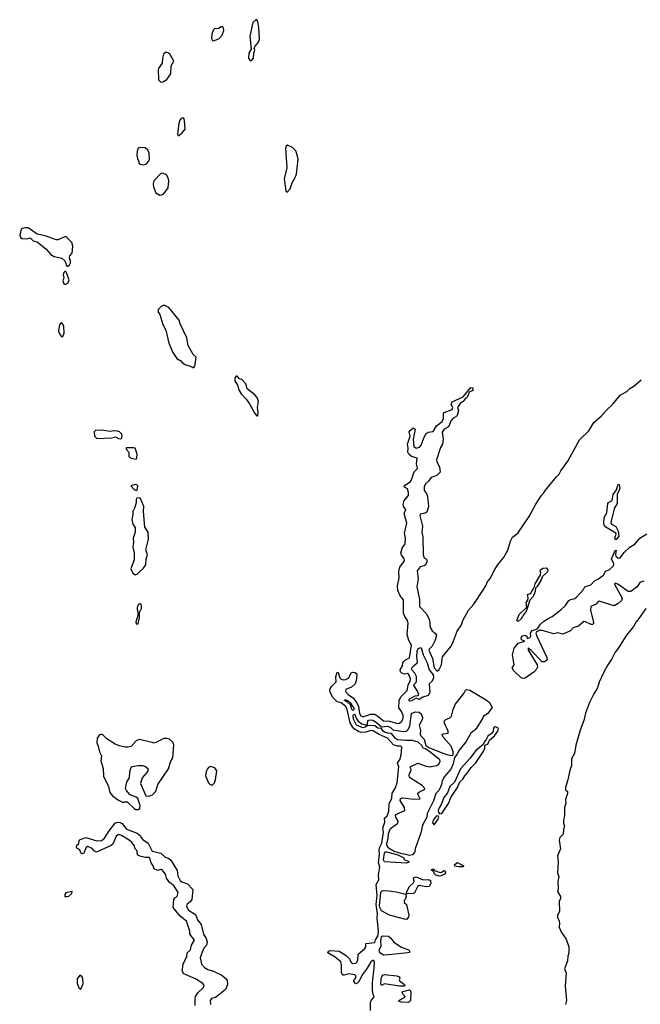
# Model space of a CAD drawing. Extents: x 1966327 to 2147849, y 395140 to 552178.
# Tile 33 of 256: x 2051098 to 2057368, y 418276 to 428222. Entities that reach past the tile are written whole.
import ezdxf

# ---------------------------------------------------------------- set-up
doc = ezdxf.new("R2010")
doc.units = 0

msp = doc.modelspace()

# ---------------------------------------------------------------- linework, layer by layer
at = {"layer": '0CON20XD'}
for points in [[(2053425, 427807.5), (2053445, 427813.3), (2053460, 427835), (2053463.3, 427885), (2053472.5, 427915), (2053467.5, 427935), (2053476.7, 427955), (2053512, 427995), (2053520.8, 428025), (2053513.8, 428145), (2053502.5, 428205), (2053495, 428220), (2053485, 428222.5), (2053454, 428195), (2053424.4, 428055), (2053437.5, 427925), (2053414.3, 427885), (2053411.2, 427835), (2053425, 427807.5)], [(2053045, 428010), (2053065, 428012.5), (2053115, 428034), (2053142, 428065), (2053159.2, 428115), (2053157, 428137), (2053148.9, 428148.9), (2053135, 428148.9), (2053105, 428132.3), (2053065, 428128.6), (2053052.5, 428117.5), (2053039.2, 428075), (2053036.4, 428036.4), (2053045, 428010)], [(2052523, 427593), (2052545, 427593.3), (2052585, 427618), (2052625, 427676.2), (2052630, 427755), (2052655.8, 427805), (2052614.2, 427874.2), (2052595, 427888.8), (2052575, 427893.8), (2052552, 427875), (2052540, 427835), (2052536.7, 427783.3), (2052503.4, 427736.6), (2052495.8, 427715), (2052500, 427615), (2052523, 427593)], [(2052705, 427051.2), (2052740.9, 427079.1), (2052770, 427115), (2052762.5, 427205), (2052755.8, 427225.8), (2052745, 427231.2), (2052730, 427225), (2052715, 427206.7), (2052704.5, 427175.5), (2052690.8, 427070.8), (2052694.2, 427054.2), (2052705, 427051.2)], [(2052345, 426757.5), (2052375, 426763.3), (2052400.7, 426789.3), (2052410, 426815), (2052405.8, 426875), (2052393.3, 426905), (2052365, 426927.5), (2052315, 426930), (2052296.4, 426923.6), (2052283.8, 426895), (2052280, 426855), (2052288.3, 426818.3), (2052302.5, 426795), (2052303, 426773), (2052313.6, 426763.6), (2052345, 426757.5)], [(2053805, 426482.5), (2053830, 426515), (2053850, 426575), (2053879.1, 426620.9), (2053893.6, 426663.6), (2053910, 426815), (2053905.8, 426845), (2053886.4, 426896.4), (2053855, 426932), (2053805, 426954), (2053788.8, 426945), (2053782, 426925), (2053797.1, 426725), (2053770, 426615), (2053787.5, 426495), (2053795, 426482.5), (2053805, 426482.5)], [(2052515, 426451.2), (2052535, 426452), (2052555, 426463.8), (2052596.9, 426525), (2052604.4, 426595), (2052598.6, 426625), (2052581.2, 426655), (2052545, 426673.3), (2052525, 426667.5), (2052454.1, 426595.9), (2052446.2, 426565), (2052448.8, 426535), (2052473.6, 426473.6), (2052515, 426451.2)], [(2051585, 425733.3), (2051600, 425745), (2051611.2, 425765), (2051611.7, 425791.7), (2051603, 425803), (2051600, 425825), (2051603, 425837), (2051626.7, 425865), (2051636.1, 425933.9), (2051625, 425973.3), (2051568.3, 426028.3), (2051555, 426030), (2051485, 426000), (2051465, 426000), (2051355, 426040), (2051275, 426056.7), (2051185, 426118.6), (2051155, 426121.2), (2051125, 426113.8), (2051113.8, 426105), (2051098, 426045), (2051105, 426022.5), (2051123.6, 426013.6), (2051165, 426007.5), (2051205, 426017.5), (2051235, 425990), (2051275, 425980), (2051365.9, 425905.9), (2051411.7, 425851.7), (2051445, 425831.2), (2051525, 425812.5), (2051552.5, 425785), (2051573.3, 425733.3), (2051585, 425733.3)], [(2051555, 425550), (2051565, 425552.5), (2051586.7, 425565), (2051598.8, 425595), (2051572.5, 425665), (2051565, 425677.5), (2051555, 425680), (2051545, 425670), (2051537.5, 425645), (2051542.5, 425615), (2051532.5, 425585), (2051541.7, 425561.7), (2051555, 425550)], [(2052855, 424706.7), (2052867.1, 424722.9), (2052880, 424815), (2052851.6, 424841.6), (2052801.2, 424931.2), (2052785, 425008.8), (2052720.2, 425150.2), (2052708.3, 425188.3), (2052605.3, 425315.3), (2052565, 425334.2), (2052546, 425334), (2052527.5, 425325), (2052501.7, 425298.3), (2052493.8, 425275), (2052514.4, 425244.4), (2052545, 425143.3), (2052573.8, 425085), (2052604.4, 424955), (2052645, 424860), (2052685, 424801.2), (2052727.5, 424775), (2052742.5, 424755), (2052775, 424736.2), (2052815, 424726), (2052855, 424706.7)], [(2051525, 425017.5), (2051535, 425022.5), (2051547.1, 425055), (2051543.8, 425125), (2051531.7, 425151.7), (2051515, 425160), (2051499.5, 425140.5), (2051490.8, 425075), (2051496.2, 425055), (2051515, 425027.5), (2051525, 425017.5)], [(2053505, 424220), (2053507.5, 424255), (2053500, 424305), (2053510, 424365), (2053496, 424405), (2053475, 424433.8), (2053396.7, 424495), (2053381.2, 424545), (2053345, 424583.3), (2053317, 424597), (2053295, 424620), (2053285, 424620), (2053270, 424605), (2053272.9, 424575), (2053299.4, 424529.4), (2053315, 424477.5), (2053335, 424442.5), (2053387.7, 424387.7), (2053420.7, 424340.7), (2053472.5, 424245), (2053495, 424220), (2053505, 424220)], [(2054261.4, 421375), (2054234.1, 421425), (2054232.1, 421455), (2054250.9, 421489.1), (2054294.6, 421535), (2054292.7, 421585), (2054305, 421631.5), (2054315, 421629.6), (2054333.6, 421573.6), (2054345, 421561.3), (2054365, 421554.9), (2054392.2, 421557.8), (2054425, 421573.2), (2054446.5, 421623.5), (2054465, 421630.7), (2054485, 421629.2), (2054499.4, 421619.4), (2054504.4, 421604.4), (2054498.7, 421545), (2054487.5, 421515), (2054450.8, 421479.2), (2054394.5, 421455.5), (2054389.6, 421435), (2054415, 421405.4), (2054469.6, 421369.6), (2054507.4, 421315), (2054520.7, 421285), (2054531.7, 421215), (2054545, 421190), (2054565, 421181.4), (2054645, 421205.5), (2054685, 421206.2), (2054718, 421188), (2054775, 421141.1), (2054835, 421137.8), (2054915, 421112.2), (2054935, 421116), (2054959.2, 421135), (2054972.9, 421165), (2054971.9, 421195), (2054955, 421234), (2054929.7, 421269.7), (2054932.3, 421345), (2054948, 421382), (2055012.7, 421445), (2055021.2, 421498.8), (2055042.9, 421545), (2055045.2, 421565), (2055036.3, 421595), (2055025, 421610.4), (2055015, 421616.3), (2054985, 421611.3), (2054960, 421620), (2054946.2, 421635), (2054942.5, 421655), (2054964.6, 421695), (2054970, 421725), (2054979.5, 421740.5), (2054995, 421754.5), (2055036.7, 421775), (2055055.4, 421905), (2055030.2, 421950.2), (2055013.3, 422013.3), (2055023.3, 422125), (2055015, 422153.1), (2054988, 422195), (2054976.8, 422226.8), (2054975, 422362), (2054941.9, 422401.9), (2054918.2, 422455), (2054914.6, 422505), (2054931.1, 422585), (2054928.6, 422648.6), (2054938.7, 422691.3), (2054986.3, 422755), (2054982.1, 422775), (2054954.1, 422815), (2054949.6, 422835), (2054962.5, 422885), (2054992.9, 422927.1), (2054996.7, 422985), (2054985.9, 423035), (2055010.3, 423135), (2054983.7, 423235), (2054998, 423275), (2054977.2, 423305), (2054973.8, 423325), (2054981.2, 423365), (2055025, 423414.5), (2055027.2, 423447.2), (2055015, 423484), (2054985, 423501.8), (2054982, 423515), (2055045, 423555.8), (2055057.4, 423575), (2055084.1, 423655), (2055115.4, 423684.6), (2055118.1, 423695), (2055105.8, 423735), (2055112.3, 423792.3), (2055055, 423810.6), (2055029.7, 423835), (2055018.5, 423855), (2055022.3, 423895), (2055017.5, 423935), (2055041.7, 424015), (2055031.5, 424058.5), (2055045.2, 424074.8), (2055075, 424100.9), (2055092.2, 424085), (2055072.4, 423985), (2055080.4, 423910.4), (2055105, 423895.6), (2055138, 423905), (2055155.6, 423924.4), (2055183.4, 424006.6), (2055205, 424041.2), (2055225, 424054.7), (2055275, 424062.2), (2055309, 424121), (2055366.9, 424165), (2055381.3, 424195), (2055380.8, 424245), (2055385.9, 424254.1), (2055468.5, 424285), (2055473.3, 424305), (2055457.9, 424335), (2055468.1, 424361.9), (2055578.1, 424411.9), (2055655, 424506.9), (2055675, 424502.9), (2055675.4, 424475), (2055639.5, 424460.5), (2055618.6, 424405), (2055598.9, 424391.1), (2055580, 424365), (2055547.9, 424345), (2055522.7, 424305), (2055531.9, 424275), (2055517.8, 424225), (2055505, 424210.2), (2055475.5, 424195), (2055457.1, 424175), (2055429.5, 424110.5), (2055385, 424084.6), (2055367.8, 424055), (2055377.8, 423985), (2055369.4, 423935), (2055350.4, 423899.6), (2055309.4, 423775), (2055313.4, 423755), (2055339, 423705), (2055347.7, 423652.3), (2055311.8, 423618.2), (2055255, 423597.8), (2055228.3, 423561.7), (2055198.5, 423535), (2055184.7, 423505), (2055184.7, 423465), (2055207.8, 423435), (2055217.3, 423407.3), (2055228.9, 423305), (2055212.3, 423247.7), (2055193.6, 423236.4), (2055145, 423225.9), (2055141.6, 423215), (2055168.8, 423105), (2055161.8, 423045), (2055171.1, 422995), (2055175.5, 422815.5), (2055185, 422786.7), (2055199.5, 422779.5), (2055210, 422765), (2055212.9, 422745), (2055198, 422715), (2055184.4, 422705.6), (2055145, 422695.5), (2055114.1, 422655), (2055124.7, 422575), (2055110.9, 422495), (2055137.1, 422365), (2055138.6, 422295), (2055208.9, 422218.9), (2055238.2, 422158.2), (2055245, 422083.1), (2055265, 422049.4), (2055300.5, 422020.5), (2055308.8, 422005), (2055297.2, 421955), (2055265.2, 421894.8), (2055235.4, 421865), (2055232.9, 421855), (2055267.8, 421767.8), (2055284.8, 421675), (2055315, 421641.5), (2055335, 421656.9), (2055359.3, 421705), (2055370, 421785), (2055458.5, 421895), (2055478.1, 421938.1), (2055518.2, 422045), (2055561.5, 422108.5), (2055575, 422154), (2055631.3, 422258.7), (2055685, 422318.9), (2055784.7, 422465), (2055811, 422509), (2055821.2, 422538.8), (2055855, 422582.5), (2055894.8, 422665), (2055934.9, 422725.1), (2055985, 422785.3), (2056028.3, 422865), (2056055.9, 422954.1), (2056076.2, 422995), (2056130.9, 423035), (2056245.5, 423204.5), (2056313.1, 423326.9), (2056366.2, 423413.8), (2056395, 423441.9), (2056410.4, 423469.6), (2056521.8, 423605), (2056549.1, 423630.9), (2056564.8, 423665.2), (2056636.2, 423763.8), (2056755, 423978.6), (2056849.4, 424070.6), (2056899.2, 424155), (2056975, 424220.9), (2057025, 424277.7), (2057091.3, 424338.7), (2057165, 424429.5), (2057230.5, 424465), (2057262.2, 424497.8), (2057301.1, 424518.9), (2057376.2, 424583.8)], [(2052115, 423987.5), (2052125, 423992.5), (2052133.3, 424015), (2052128.8, 424035), (2052105, 424057.5), (2052086.2, 424066.2), (2052045, 424070.8), (2052015, 424064), (2051925, 424076), (2051865, 424071.8), (2051850.9, 424059.1), (2051855, 424014), (2051877.4, 423992.6), (2052025, 424000), (2052056.4, 424003.6), (2052065, 424010), (2052095, 423993.3), (2052115, 423987.5)], [(2052275, 423783.3), (2052283, 423797), (2052283.8, 423835), (2052265, 423892.5), (2052247.5, 423897.5), (2052173.6, 423896.4), (2052173, 423883), (2052200, 423855), (2052200, 423805), (2052225, 423792.5), (2052275, 423783.3)], [(2052275, 423467.5), (2052285, 423470), (2052290, 423515), (2052280, 423525), (2052265, 423527.1), (2052222.5, 423515), (2052255, 423476.7), (2052275, 423467.5)], [(2057125, 422970.3), (2057113.1, 422973.1), (2057110.4, 422985), (2057123.5, 423025), (2057121.5, 423035), (2057021.1, 423095), (2057001.7, 423115), (2056998.7, 423135), (2057003.3, 423195), (2057028.9, 423241.1), (2057041.3, 423335), (2057046, 423344), (2057083.5, 423366.5), (2057093.6, 423425), (2057127.5, 423472.5), (2057145, 423531.2), (2057155, 423526.2), (2057160.5, 423485), (2057135.3, 423425), (2057134.3, 423335.7), (2057107.1, 423292.9), (2057070, 423145), (2057077.2, 423127.2), (2057121.3, 423101.3), (2057145.8, 423055), (2057149.6, 423005), (2057125, 422970.3)], [(2052265, 422613.3), (2052285, 422620), (2052310.5, 422649.5), (2052349.5, 422680.5), (2052372.5, 422715), (2052376.7, 422775), (2052388.8, 422815), (2052374.1, 422865.9), (2052400.8, 422975), (2052396.2, 423045), (2052362.5, 423095), (2052348, 423255), (2052353.8, 423305), (2052317.5, 423385), (2052305, 423392.5), (2052281.7, 423388.3), (2052273.6, 423376.4), (2052273.3, 423345), (2052262, 423295), (2052240.8, 423255), (2052241.4, 423225), (2052231.2, 423175), (2052240, 423125), (2052263.3, 423093.3), (2052266, 423045), (2052244, 422985), (2052248, 422945), (2052242, 422895), (2052253.8, 422835), (2052253.8, 422765), (2052222.5, 422675), (2052241.7, 422631.7), (2052265, 422613.3)], [(2056185, 421566.1), (2056164.8, 421574.8), (2056091.1, 421645), (2056073.8, 421675), (2056093.9, 421706.1), (2056078, 421805), (2056093.8, 421875), (2056135, 421923.8), (2056200, 421945), (2056169.3, 421959.3), (2056164.3, 421975), (2056172.5, 421995), (2056205.4, 422005.4), (2056223.3, 421995), (2056225, 421970), (2056255, 421980), (2056262.5, 421995), (2056257.5, 422025), (2056275, 422051.2), (2056329.7, 422070.3), (2056360.5, 422115), (2056395, 422146.9), (2056435.6, 422175), (2056476.3, 422193.7), (2056565, 422259.5), (2056611.3, 422305), (2056645, 422354.4), (2056665, 422366.9), (2056705, 422374.5), (2056725, 422387.5), (2056792.7, 422467.3), (2056808, 422495), (2056867.5, 422515), (2056904.6, 422555.4), (2056945, 422574.7), (2056999.1, 422615), (2057017.8, 422652.2), (2057055, 422664.4), (2057097.2, 422705), (2057100, 422725), (2057076.7, 422775), (2057115, 422862), (2057125.8, 422865), (2057116.2, 422825), (2057121.7, 422801.7), (2057143.2, 422783.2), (2057165, 422784.7), (2057205, 422839.2), (2057263.3, 422895), (2057315, 422927.8), (2057365, 422986.4), (2057432.8, 423027.2)], [(2056135, 422144.4), (2056125, 422148.8), (2056123.2, 422165), (2056143.3, 422215), (2056221.2, 422288.8), (2056214.8, 422335), (2056231.2, 422358.8), (2056236.2, 422383.8), (2056228.1, 422415), (2056262.6, 422427.4), (2056275, 422457.9), (2056296.9, 422483.1), (2056304.3, 422525), (2056359.2, 422615), (2056362.3, 422632.3), (2056356, 422655), (2056361.4, 422665), (2056385, 422683.1), (2056416.7, 422685), (2056433.1, 422665), (2056429.6, 422645), (2056375.2, 422594.8), (2056365, 422564.5), (2056325, 422496.9), (2056309.3, 422480.7), (2056305, 422446.2), (2056287.3, 422395), (2056250.9, 422359.1), (2056216.6, 422245), (2056191.2, 422218.8), (2056165, 422169.2), (2056135, 422144.4)], [(2057405, 422550.6), (2057363.6, 422536.4), (2057335.3, 422495), (2057271.4, 422445), (2057245, 422446.5), (2057140.5, 422519.5), (2057115, 422530), (2057108.8, 422525), (2057109.4, 422515), (2057181.1, 422385), (2057184.6, 422374.6), (2057176.8, 422355), (2057145, 422324), (2057105, 422302.9), (2056953.1, 422346.9), (2056943.8, 422345), (2056921.4, 422318.6), (2056866.9, 422293.1), (2056863.3, 422255), (2056896.7, 422135), (2056895, 422121.2), (2056885, 422111.5), (2056871.5, 422111.5), (2056815, 422141.4), (2056797.7, 422142.3), (2056745, 422096.7), (2056690, 422080), (2056662.3, 422047.7), (2056585.9, 422014.1), (2056535, 422028.8), (2056493, 422017), (2056375, 422053.3), (2056345, 422052.5), (2056320.7, 422039.3), (2056312.5, 422025), (2056321.2, 421995), (2056425, 421780), (2056428.1, 421755), (2056405, 421734.6), (2056377.2, 421737.2), (2056265, 421850), (2056235, 421872.5), (2056234.4, 421855), (2056324.6, 421704.6), (2056331, 421685), (2056324.1, 421665), (2056295.3, 421634.7), (2056205, 421571.5), (2056185, 421566.1)], [(2052295, 422120), (2052310, 422185), (2052307.5, 422235), (2052328, 422275), (2052327, 422307), (2052315, 422320), (2052305, 422320), (2052295, 422310), (2052283.8, 422285), (2052283.9, 422263.9), (2052292.5, 422245), (2052292.5, 422205), (2052270, 422135), (2052275, 422120), (2052295, 422120)], [(2057425, 422273.3), (2057353.5, 422175), (2057325, 422140), (2057297.8, 422092.2), (2057227.5, 422005), (2057142.3, 421867.7), (2057114.5, 421835), (2057081.1, 421765), (2057039.1, 421705), (2056995.7, 421624.3), (2056951.1, 421528.9), (2056936.2, 421473.8), (2056898.2, 421411.8), (2056856.1, 421323.9), (2056815, 421216.7), (2056797.2, 421142.8), (2056760.8, 421045), (2056718, 420895), (2056701.7, 420808.3), (2056674.3, 420755), (2056673.6, 420686.4), (2056655, 420640), (2056636.7, 420545), (2056611.2, 420465), (2056613.9, 420443.9), (2056632.5, 420425), (2056632.5, 420405), (2056613.3, 420345), (2056616.1, 420303.9), (2056601.2, 420265), (2056603.3, 420185), (2056592.5, 420135), (2056592.5, 420105), (2056602.5, 420075), (2056592.5, 420045), (2056587.5, 419995), (2056555, 419960), (2056547.5, 419935), (2056563.3, 419845), (2056530, 419775), (2056536.7, 419715), (2056530, 419605), (2056546.7, 419565), (2056533.3, 419515), (2056537.5, 419445), (2056532.5, 419415), (2056562.5, 419365), (2056562.5, 419345), (2056547, 419313), (2056552.5, 419215), (2056530, 419175), (2056530, 419155), (2056547.5, 419115), (2056552.5, 419095), (2056550, 419055), (2056570.5, 419000.5), (2056617.5, 418935), (2056646.7, 418855), (2056647, 418797), (2056636.4, 418763.6), (2056634, 418715), (2056602.9, 418635), (2056620, 418595), (2056610.5, 418459.5), (2056623.8, 418315), (2056612, 418275)], [(2055036.7, 421336.7), (2055031.7, 421341.7), (2055033.6, 421355), (2055043.5, 421365), (2055095, 421391.2), (2055123.6, 421396.4), (2055130, 421405), (2055115, 421446.7), (2055079.5, 421495), (2055080.8, 421505), (2055106.6, 421535), (2055106.2, 421586.2), (2055091.2, 421621.2), (2055059.1, 421655), (2055056.6, 421665), (2055066.2, 421685), (2055115.4, 421725), (2055118.8, 421735), (2055110.3, 421785), (2055113.3, 421845), (2055125, 421871.2), (2055155, 421881.2), (2055175.9, 421805.9), (2055214.4, 421725), (2055235.8, 421655.8), (2055275, 421605.8), (2055280, 421575), (2055265, 421539.6), (2055234.3, 421515), (2055240.3, 421425), (2055225.8, 421395), (2055169.6, 421380.4), (2055135, 421356), (2055105, 421368.8), (2055055, 421342), (2055036.7, 421336.7)], [(2055035, 419778.1), (2054949.5, 419799.5), (2054880.5, 419820.5), (2054824.1, 419854.1), (2054808.8, 419885), (2054808.8, 419898.8), (2054822, 419955), (2054825, 420002.5), (2054845, 420051.2), (2054920, 420105), (2054923.3, 420125), (2054896.7, 420165), (2054893.3, 420185), (2054905, 420196.2), (2054987.5, 420235), (2054986.2, 420265), (2054942, 420335), (2054943.8, 420355), (2054965, 420360.8), (2055085, 420349.4), (2055145, 420353.3), (2055117.5, 420405), (2055136.4, 420423.6), (2055187.5, 420445), (2055190, 420455), (2055165, 420487.5), (2055037.5, 420567.5), (2055034.4, 420595), (2055052, 420645), (2055043.1, 420675), (2055122.1, 420712.1), (2055205, 420682.5), (2055245, 420673.8), (2055255, 420676.7), (2055313, 420687), (2055335, 420710), (2055346.4, 420733.6), (2055342.5, 420745), (2055256.3, 420816.3), (2055196.5, 420856.5), (2055175, 420863.3), (2055159.8, 420889.8), (2055125, 420924), (2055065, 420939.7), (2054995, 420939.8), (2054915, 420949.2), (2054895, 420961.6), (2054855, 421011.4), (2054816.1, 421013.9), (2054785, 421024.2), (2054769.2, 421035), (2054752.7, 421062.7), (2054715, 421065.3), (2054685, 421088.5), (2054616.7, 421093.3), (2054588.8, 421075), (2054565, 421069.1), (2054502.3, 421095), (2054472.2, 421155), (2054467.9, 421195), (2054475, 421208.1), (2054485, 421202.9), (2054496.5, 421166.5), (2054516.5, 421136.5), (2054555, 421110), (2054605, 421097.5), (2054612.5, 421105), (2054615.7, 421135), (2054623.1, 421145), (2054645, 421150.8), (2054665, 421146.1), (2054700, 421125), (2054755, 421078.9), (2054815, 421085.1), (2054841.8, 421075), (2054867.6, 421047.6), (2054975, 421031.6), (2055005, 421035.7), (2055020.9, 421049.1), (2055038.5, 421085), (2055056.2, 421213.8), (2055095, 421231.9), (2055135, 421225.7), (2055155, 421211.9), (2055167.2, 421175), (2055165, 421151.1), (2055133.5, 421095), (2055148, 421042), (2055143.7, 421003.7), (2055149.2, 420989.2), (2055182.8, 420955), (2055200.5, 420890.5), (2055231.1, 420871.1), (2055374.5, 420814.5), (2055425, 420795.7), (2055471.7, 420788.3), (2055477.5, 420795), (2055476.2, 420825), (2055456.2, 420885), (2055377.5, 420975), (2055367.5, 421002.5), (2055375, 421010), (2055427.5, 421015), (2055428, 421035), (2055389.2, 421115), (2055388, 421135), (2055405, 421153.8), (2055445, 421170), (2055461.7, 421188.3), (2055476, 421255), (2055496.9, 421305), (2055583.7, 421415), (2055601.4, 421448.6), (2055614.8, 421455.2), (2055645, 421449.1), (2055811.4, 421351.4), (2055846, 421325), (2055870.8, 421275), (2055825, 421208.8), (2055784.2, 421185.8), (2055771.5, 421155), (2055706.6, 421055), (2055655, 421014.2), (2055608, 420932), (2055538.1, 420841.9), (2055515, 420798.8), (2055489.3, 420770.7), (2055476.5, 420705), (2055455, 420650), (2055391.1, 420578.9), (2055366.4, 420535), (2055359.6, 420495), (2055346.7, 420463.3), (2055331.2, 420435), (2055302.8, 420405), (2055278.5, 420331.5), (2055213.1, 420205), (2055210, 420165), (2055168, 420085), (2055150.9, 420009.1), (2055095, 419846), (2055091.7, 419815), (2055065, 419784.4), (2055035, 419778.1)], [(2054641.3, 418215), (2054643.3, 418295), (2054650.3, 418315), (2054678.7, 418351.3), (2054669.1, 418379.1), (2054661.2, 418415), (2054661.2, 418495), (2054679.9, 418645), (2054681.8, 418701.8), (2054675, 418718.5), (2054665, 418719.7), (2054645, 418705.9), (2054609.4, 418640.6), (2054557.6, 418575), (2054525, 418503.2), (2054515, 418491.9), (2054495, 418483.9), (2054472.3, 418505), (2054473.1, 418516.9), (2054494.3, 418545), (2054492.6, 418565), (2054485.3, 418575), (2054425, 418583.3), (2054375, 418569.3), (2054361.6, 418571.6), (2054350, 418595), (2054350.5, 418675), (2054342.6, 418705), (2054285, 418753.2), (2054210.9, 418795), (2054217.5, 418812.5), (2054235, 418819.6), (2054325, 418813), (2054398.1, 418768.1), (2054427.4, 418737.4), (2054450.6, 418695), (2054465, 418687.7), (2054495, 418693.3), (2054508.7, 418705), (2054515.6, 418725), (2054517.8, 418782.2), (2054585, 418840), (2054593.9, 418855), (2054594.4, 418885.6), (2054599.3, 418890.7), (2054685, 418902.1), (2054692.2, 418927.8), (2054716.1, 418965), (2054722.9, 419015), (2054708.8, 419145), (2054714.1, 419195), (2054700.9, 419285), (2054709.1, 419375), (2054700.6, 419485), (2054727, 419535), (2054724.7, 419584.7), (2054737.6, 419665), (2054724.3, 419705), (2054734.6, 419794.6), (2054731.3, 419835), (2054737.1, 419865), (2054757.5, 419905), (2054773.8, 420015), (2054766.6, 420055), (2054786.8, 420115), (2054784.3, 420155), (2054809.3, 420180.7), (2054827.8, 420225), (2054832, 420305), (2054859.4, 420355), (2054862.6, 420407.4), (2054891.5, 420455), (2054910.7, 420515), (2054930, 420675), (2054915.5, 420715), (2054938, 420745), (2054952, 420795), (2054957.5, 420875), (2054947.5, 420885), (2054915, 420882.5), (2054875, 420898.6), (2054815, 420963.3), (2054730.4, 421000.4), (2054665, 421038.2), (2054645, 421042.2), (2054595, 421026.2), (2054545, 421022.9), (2054520.8, 421030.8), (2054478.4, 421058.4), (2054459, 421079), (2054438.2, 421118.2), (2054406.1, 421255), (2054393.4, 421285), (2054345, 421320.4), (2054305, 421332.1), (2054261.4, 421375)], [(2054465, 421243.1), (2054455, 421254.2), (2054441.1, 421301.1), (2054409.2, 421329.2), (2054379.5, 421345), (2054383.3, 421355), (2054411.4, 421345), (2054441.1, 421325), (2054450.2, 421300.2), (2054475, 421267.1), (2054475, 421252.5), (2054465, 421243.1)], [(2055340.8, 420200.8), (2055355, 420202), (2055370, 420215), (2055430, 420305), (2055455.4, 420365), (2055520, 420465), (2055545.6, 420524.4), (2055575, 420548.9), (2055595, 420585.5), (2055619.6, 420610.4), (2055660.6, 420669.4), (2055705, 420715.5), (2055787.7, 420835), (2055798.9, 420865), (2055797.5, 420892.5), (2055828.6, 420905), (2055844, 420946), (2055895, 420988.6), (2055928.6, 421035), (2055934, 421055), (2055930, 421070), (2055905, 421080), (2055891.1, 421075), (2055884.1, 421065), (2055877.9, 421022.1), (2055828.9, 420985), (2055810.3, 420949.7), (2055789.2, 420925), (2055780.7, 420899.3), (2055705, 420840.6), (2055648.1, 420761.9), (2055552.6, 420655), (2055491.2, 420518.8), (2055443, 420475), (2055418.6, 420411.4), (2055382.5, 420365), (2055360.3, 420299.7), (2055335, 420259.2), (2055326.7, 420235), (2055328.7, 420218.7), (2055340.8, 420200.8)], [(2052295, 420242.5), (2052312.5, 420255), (2052316.7, 420285), (2052292.5, 420355), (2052275, 420370), (2052212.5, 420392.5), (2052175.8, 420435.8), (2052168, 420455), (2052180.8, 420525), (2052206.7, 420565), (2052210, 420625), (2052225, 420670), (2052235, 420677.5), (2052295, 420688.8), (2052341.7, 420688.3), (2052370, 420680), (2052396.1, 420656.1), (2052393.3, 420635), (2052382.3, 420617.7), (2052336.7, 420565), (2052320, 420505), (2052373.3, 420383.3), (2052405, 420377.5), (2052438.8, 420391.2), (2052475, 420430), (2052494.3, 420495.7), (2052600.8, 420655), (2052621.9, 420725), (2052645, 420767.5), (2052655.9, 420895.9), (2052644.1, 420924.1), (2052610, 420955), (2052585, 420962), (2052555, 420960.8), (2052475, 420919.2), (2052455, 420914), (2052435, 420920), (2052305, 420950), (2052275, 420936.7), (2052225, 420882), (2052195, 420872.5), (2052165, 420872.5), (2052105.7, 420885.7), (2052063, 420903), (2051979.5, 420959.5), (2051935, 421003.3), (2051915, 421003.3), (2051902.5, 420995), (2051880, 420965), (2051878.3, 420918.3), (2051892.5, 420885), (2051903.8, 420825), (2051923.3, 420785), (2051916.2, 420735), (2051943, 420657), (2051945, 420580), (2051996.2, 420476.2), (2052010, 420415), (2052035, 420383.3), (2052095, 420336.7), (2052138.3, 420318.3), (2052145, 420310), (2052155, 420320), (2052185, 420320), (2052255, 420252.5), (2052273, 420243), (2052295, 420242.5)], [(2053025, 420492.5), (2053045, 420493.3), (2053065, 420513.8), (2053076.3, 420543.7), (2053088.1, 420635), (2053071.2, 420665), (2053025, 420677.5), (2053005, 420668), (2052994.2, 420655), (2052982.1, 420627.9), (2052974.2, 420585), (2053004.2, 420514.2), (2053025, 420492.5)], [(2055285, 420090), (2055326.9, 420145), (2055332, 420165), (2055325, 420178.8), (2055304.4, 420175), (2055273.9, 420135), (2055268.5, 420108.5), (2055285, 420090)], [(2052870.3, 418265), (2052869.4, 418335), (2052873.8, 418355), (2052898.3, 418391.7), (2052953.5, 418445), (2052961.7, 418465), (2052949.2, 418485), (2052875, 418534.9), (2052755, 418584.8), (2052738.8, 418615), (2052746, 418655), (2052751, 418685), (2052787.6, 418755), (2052791.6, 418795), (2052822.3, 418825), (2052833.5, 418875), (2052863.9, 418925), (2052818.2, 418985), (2052815.4, 419015.4), (2052784, 419115), (2052718, 419168), (2052648.9, 419255), (2052655.1, 419334.9), (2052665, 419351.6), (2052687.7, 419365), (2052698.3, 419405), (2052655, 419477.7), (2052615, 419504.7), (2052580.8, 419550.8), (2052571.4, 419591.4), (2052535, 419636.5), (2052525, 419638.4), (2052495, 419627.6), (2052456, 419646), (2052445.6, 419675), (2052425.6, 419705), (2052410.4, 419760.4), (2052365, 419757.6), (2052311.7, 419771.7), (2052293.1, 419783.1), (2052284.5, 419805), (2052285.2, 419825.2), (2052265.8, 419845.8), (2052256.5, 419876.5), (2052230.4, 419910.4), (2052205, 419933.9), (2052125, 419982.2), (2052095, 419990), (2052072.5, 419975), (2052038.1, 419895), (2052020.7, 419879.3), (2051875, 419813.9), (2051855, 419821.4), (2051831.6, 419851.6), (2051785, 419869.7), (2051771.1, 419858.9), (2051745, 419802.2), (2051725, 419797.1), (2051715, 419806.2), (2051705.2, 419835.2), (2051675.4, 419855), (2051670.8, 419865), (2051675, 419884), (2051695, 419900), (2051699.2, 419930.8), (2051708.7, 419941.3), (2051765, 419960.3), (2051875.9, 419925.9), (2051925, 419932), (2051954.5, 419955), (2052001.8, 420028.2), (2052063.4, 420106.6), (2052085, 420117.4), (2052113.6, 420113.6), (2052135, 420103.1), (2052176.7, 420045), (2052285, 420003.3), (2052318.2, 419978.2), (2052323.3, 419965), (2052341, 419941), (2052395.4, 419905), (2052435, 419822.3), (2052525, 419802.3), (2052566, 419765), (2052605, 419747.5), (2052625, 419730.7), (2052688.2, 419628.2), (2052694.7, 419575), (2052717.8, 419527.8), (2052735, 419512.6), (2052794.6, 419494.6), (2052846, 419436), (2052837.5, 419335), (2052819.9, 419310.1), (2052786.4, 419285), (2052784.9, 419265), (2052805, 419225.9), (2052872.8, 419182.8), (2052895, 419130.2), (2052932.6, 419082.6), (2052956, 418986), (2052981.2, 418941.2), (2052991.1, 418905), (2052985, 418872.2), (2052957.4, 418842.6), (2052933.3, 418786.7), (2052922.4, 418745), (2052927.4, 418715), (2052935, 418682.7), (2052965, 418646.4), (2052998.8, 418628.8), (2053055, 418612.4), (2053140.3, 418570.3), (2053182.4, 418535), (2053194.8, 418515), (2053197.2, 418475), (2053178.3, 418425), (2053075, 418345.4), (2053035, 418333.7), (2053023.8, 418315), (2053024.5, 418275.5)], [(2055005, 419703.3), (2054785, 419714), (2054773.1, 419735), (2054785, 419803.3), (2054795, 419816), (2054805, 419818), (2054920, 419785), (2054980, 419755), (2054980, 419745), (2054991.7, 419731.7), (2055017, 419727), (2055028.3, 419718.3), (2055028.3, 419711.7), (2055005, 419703.3)], [(2055335, 419569.4), (2055301.9, 419581.9), (2055287.8, 419595), (2055278.3, 419618.3), (2055254.5, 419635), (2055275, 419644.4), (2055288.3, 419628.3), (2055345, 419605.9), (2055360.7, 419609.3), (2055385, 419627.2), (2055394.6, 419624.6), (2055400, 419605), (2055396.6, 419595), (2055355, 419573), (2055335, 419569.4)], [(2055575, 419664), (2055535, 419664.1), (2055495, 419672.5), (2055490.3, 419685), (2055517.8, 419707.8), (2055584.4, 419675), (2055575, 419664)], [(2055013, 419393), (2055007.5, 419397.5), (2055009.2, 419415), (2055036.4, 419465), (2055080.2, 419505), (2055083, 419525), (2055076.1, 419545), (2055081.3, 419558.7), (2055105, 419563.3), (2055175, 419532.9), (2055225, 419537.1), (2055247.9, 419527.9), (2055251.2, 419495), (2055235, 419465.9), (2055205, 419462.9), (2055132.9, 419477.1), (2055117.1, 419462.9), (2055087, 419403), (2055075, 419394.8), (2055013, 419393)], [(2051575, 419363.8), (2051595, 419370), (2051625, 419393.8), (2051627.1, 419417.1), (2051565, 419401.2), (2051554, 419385), (2051552.5, 419365), (2051575, 419363.8)], [(2055005, 419133.6), (2054984.6, 419134.6), (2054835, 419177.8), (2054755, 419220), (2054735, 419253.2), (2054731.6, 419275), (2054746.6, 419403.4), (2054755, 419420), (2054765, 419425.8), (2054825, 419423.8), (2054903, 419413), (2055000, 419390), (2055003.3, 419365), (2054992.5, 419335), (2054982.5, 419325), (2054982.5, 419305), (2055005.5, 419285), (2055029.4, 419175), (2055024.7, 419155), (2055005, 419133.6)], [(2054772, 418772), (2054745, 418787.9), (2054733.6, 418805), (2054731.3, 418825), (2054749, 418865), (2054745, 418918.8), (2054755, 418959.4), (2054765, 418969.1), (2054825, 418963.3), (2054847.5, 418945), (2054877.5, 418905), (2054954.1, 418854.1), (2055025, 418826.2), (2055036.9, 418815), (2055035, 418800), (2055020, 418795), (2054825, 418774.4), (2054772, 418772)], [(2051715, 418430), (2051740, 418485), (2051737.5, 418535), (2051730, 418555), (2051705, 418570), (2051680, 418535), (2051680, 418485), (2051700, 418435), (2051715, 418430)], [(2054935, 418458.8), (2054785, 418484.2), (2054755, 418465.8), (2054745, 418480), (2054748.9, 418535), (2054765, 418568.8), (2054784.1, 418575.9), (2054910, 418565), (2054932.5, 418555), (2054937.5, 418545), (2054932.5, 418515), (2054986.4, 418476.4), (2054990, 418465), (2054985, 418460), (2054935, 418458.8)], [(2055025, 418294.6), (2054955, 418299.2), (2054932.5, 418305), (2054927.5, 418315), (2054985.7, 418344.3), (2054992.5, 418355), (2054972.5, 418375), (2054962.5, 418395), (2054970, 418405), (2055035, 418421.2), (2055045, 418413.8), (2055050.5, 418395), (2055046.5, 418315), (2055025, 418294.6)]]:
    msp.add_lwpolyline(points, dxfattribs=at)

doc.saveas('drawing.dxf')
